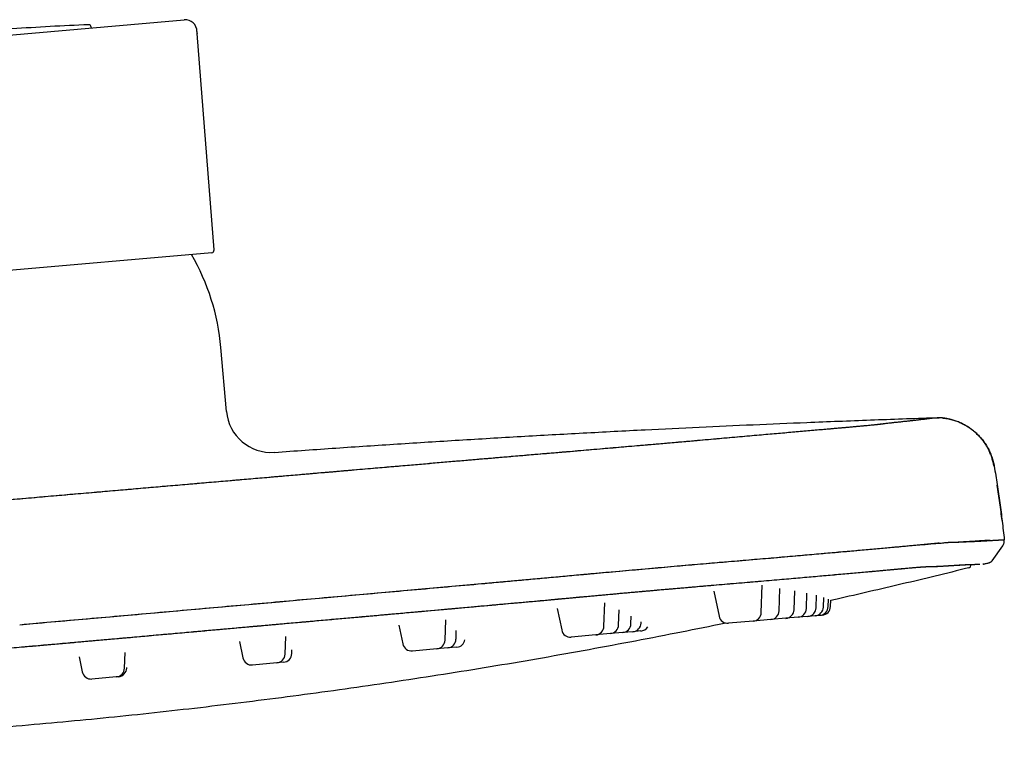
# Model space of a CAD drawing. Header units: millimetres. Extents: x 8 to 1894, y 12 to 2738.
# Tile 156 of 156: x 1784 to 1894, y 2657 to 2738. Entities that reach past the tile are written whole.
import ezdxf

# ---------------------------------------------------------------- set-up
doc = ezdxf.new("R2010")
doc.units = ezdxf.units.MM

msp = doc.modelspace()

# ---------------------------------------------------------------- linework, layer by layer
at = {"color": 7, "linetype": 'Continuous', "lineweight": 30}
for p, q in [((1778.28, 2736), (1802.32, 2738.1)), ((1791.98, 2737.19), (1791.97, 2737.27)), ((1805.64, 2712.49), (1803.74, 2736.56)), ((1805.37, 2712.17), (1755.74, 2707.82)), ((1807.02, 2694.5), (1806.4, 2701.61)), ((1885.83, 2693.81), (1886.32, 2693.81)), ((1892.46, 2688.4), (1892.44, 2688.4)), ((1892.44, 2688.4), (1892.46, 2688.4)), ((1892.22, 2677.87), (1893.4, 2679.56)), ((1893.57, 2680.23), (1893.58, 2680.23)), ((1891.25, 2677.51), (1891.88, 2677.67)), ((1891.93, 2677.67), (1891.88, 2677.67)), ((1864.4, 2675.45), (1864.41, 2675.45)), ((1866.53, 2672.12), (1866.63, 2675.18)), ((1861.24, 2674.5), (1861.83, 2671.71)), ((1868.52, 2672.29), (1868.61, 2674.81)), ((1870.19, 2672.44), (1870.26, 2674.52)), ((1871.56, 2672.56), (1871.62, 2674.28)), ((1872.64, 2672.65), (1872.69, 2674.04)), ((1873.45, 2672.72), (1873.48, 2673.81)), ((1849.02, 2670.59), (1849.11, 2673.2)), ((1873.98, 2672.77), (1874.01, 2673.62)), ((1874.24, 2672.79), (1874.27, 2673.49)), ((1843.82, 2672.56), (1844.32, 2670.18)), ((1850.66, 2670.73), (1850.72, 2672.41)), ((1852.03, 2670.85), (1852.06, 2671.72)), ((1870.65, 2671.6), (1869.28, 2671.48)), ((1871.73, 2671.69), (1870.65, 2671.6)), ((1872.53, 2671.76), (1871.73, 2671.69)), ((1873.07, 2671.81), (1872.53, 2671.76)), ((1873.33, 2671.83), (1873.07, 2671.81)), ((1826.2, 2670.7), (1826.64, 2668.63)), ((1831.34, 2669.04), (1831.42, 2671.3)), ((1853.16, 2670.95), (1853.16, 2671.1)), ((1865.62, 2671.16), (1862.9, 2670.92)), ((1867.61, 2671.33), (1865.62, 2671.16)), ((1869.28, 2671.48), (1867.61, 2671.33)), ((1813.54, 2667.48), (1813.61, 2669.46)), ((1832.56, 2669.15), (1832.59, 2670.13)), ((1848.11, 2669.63), (1845.39, 2669.39)), ((1849.75, 2669.77), (1848.11, 2669.63)), ((1851.12, 2669.89), (1849.75, 2669.77)), ((1852.24, 2669.99), (1851.12, 2669.89)), ((1853.13, 2670.07), (1852.24, 2669.99)), ((1808.45, 2668.91), (1808.84, 2667.07)), ((1790.61, 2667.2), (1790.97, 2665.51)), ((1795.67, 2665.92), (1795.73, 2667.69)), ((1814.29, 2667.55), (1814.3, 2667.97)), ((1830.43, 2668.08), (1827.71, 2667.84)), ((1831.65, 2668.19), (1830.43, 2668.08)), ((1832.66, 2668.28), (1831.65, 2668.19)), ((1812.63, 2666.52), (1809.91, 2666.28)), ((1813.38, 2666.59), (1812.63, 2666.52)), ((1795.92, 2665.94), (1795.92, 2666)), ((1794.75, 2664.96), (1792.03, 2664.72)), ((1795.01, 2664.98), (1794.75, 2664.96))]:
    msp.add_line(p, q, dxfattribs=at)
at = {"color": 7, "linetype": 'Continuous', "lineweight": 30, "flags": 128}
msp.add_lwpolyline([(1784, 2670.77), (1786.58, 2671), (1789.2, 2671.23), (1791.83, 2671.46), (1794.49, 2671.69), (1797.17, 2671.93), (1799.88, 2672.17), (1802.64, 2672.41), (1805.19, 2672.64), (1807.76, 2672.87), (1810.34, 2673.09), (1812.93, 2673.33), (1815.56, 2673.56), (1818.21, 2673.8), (1821.43, 2674.09), (1824.67, 2674.38), (1827.94, 2674.67), (1831.24, 2674.97), (1834.57, 2675.27), (1837.04, 2675.49), (1839.52, 2675.72), (1842.01, 2675.94), (1843.66, 2676.09), (1845.32, 2676.24), (1846.79, 2676.38), (1846.98, 2676.39), (1847.17, 2676.41), (1847.36, 2676.43), (1847.56, 2676.45), (1847.75, 2676.46), (1847.94, 2676.48), (1849.36, 2676.61), (1850.78, 2676.74), (1852.2, 2676.86), (1853.62, 2676.99), (1855.03, 2677.11), (1856.43, 2677.24), (1857.65, 2677.34), (1858.86, 2677.45), (1860.07, 2677.55), (1860.86, 2677.62), (1861.64, 2677.69), (1861.85, 2677.71), (1862.05, 2677.72), (1862.26, 2677.74), (1862.46, 2677.76), (1862.66, 2677.78), (1862.87, 2677.79), (1864.03, 2677.89), (1865.2, 2677.99), (1866.38, 2678.09), (1867.55, 2678.19), (1868.72, 2678.3), (1869.88, 2678.4), (1870.9, 2678.48), (1871.9, 2678.57), (1872.9, 2678.66), (1873.55, 2678.72), (1874.2, 2678.77), (1874.76, 2678.82), (1875.01, 2678.84), (1875.03, 2678.85), (1875.06, 2678.85), (1875.09, 2678.85), (1875.12, 2678.85), (1875.14, 2678.86), (1875.17, 2678.86), (1875.2, 2678.86), (1876.01, 2678.93), (1876.79, 2679), (1877.53, 2679.07), (1878.23, 2679.13), (1878.89, 2679.19), (1879.52, 2679.24), (1880.11, 2679.29), (1880.73, 2679.35), (1881.31, 2679.4), (1881.84, 2679.45), (1882.35, 2679.49), (1882.82, 2679.53), (1883.28, 2679.57), (1883.7, 2679.61), (1884.09, 2679.65), (1884.45, 2679.68), (1884.78, 2679.71), (1885.09, 2679.73), (1885.41, 2679.76), (1885.69, 2679.79), (1885.95, 2679.81), (1886.18, 2679.83), (1886.38, 2679.85), (1886.56, 2679.86), (1886.72, 2679.88), (1886.85, 2679.89), (1886.97, 2679.9), (1887.07, 2679.91), (1887.16, 2679.92), (1887.23, 2679.92), (1887.29, 2679.93), (1887.34, 2679.93), (1887.38, 2679.94), (1887.42, 2679.94), (1887.45, 2679.94), (1887.47, 2679.94), (1887.49, 2679.95), (1887.5, 2679.95), (1887.52, 2679.95), (1887.52, 2679.95), (1887.53, 2679.95), (1887.53, 2679.95), (1887.53, 2679.95), (1887.53, 2679.95), (1887.53, 2679.95), (1887.53, 2679.95), (1887.53, 2679.95), (1887.53, 2679.95), (1887.53, 2679.95), (1887.53, 2679.95), (1887.53, 2679.95), (1887.53, 2679.95), (1887.6, 2679.95), (1887.61, 2679.95)], dxfattribs=at)
at = {"color": 7, "linetype": 'Continuous', "lineweight": 30}
for centre, radius, start, end in [((1802.75, 2456.31), 281.45, 92.258, 93.9967), ((1791.67, 2737.25), 0.3, 5, 92.258), ((1802.43, 2736.8), 1.3, 359.9117, 95), ((1806.73, 2736.8), 3, 179.9117, 184.5), ((1805.34, 2712.46), 0.3, 275, 4.5), ((1781.49, 2699.43), 25, 5, 30.094), ((1812, 2694.94), 5, 185, 274.1065), ((1889.49, 2677.47), 0.4, 283.9039, 0.597), ((1872.45, 2672.76), 1, 275, 358), ((1872.98, 2672.81), 1, 275, 358), ((1873.24, 2672.83), 1, 275, 358), ((1862.81, 2671.92), 1, 192, 275), ((1865.53, 2672.15), 1, 275, 358), ((1867.52, 2672.33), 1, 275, 358), ((1869.19, 2672.47), 1, 275, 358), ((1870.56, 2672.59), 1, 275, 358), ((1871.64, 2672.69), 1, 275, 358), ((1848.02, 2670.62), 1, 275, 358), ((1849.66, 2670.77), 1, 275, 358), ((1851.03, 2670.89), 1, 275, 358), ((1852.16, 2670.98), 1, 275, 358), ((1853.04, 2671.06), 1, 275, 328.3013), ((1845.3, 2670.38), 1, 192, 275), ((1827.62, 2668.84), 1, 192, 275), ((1830.34, 2669.08), 1, 275, 358), ((1831.56, 2669.18), 1, 275, 358), ((1832.58, 2669.27), 1, 275, 348.8086), ((1812.54, 2667.52), 1, 275, 358), ((1813.29, 2667.58), 1, 275, 358), ((1809.82, 2667.28), 1, 192, 275), ((1791.95, 2665.72), 1, 192, 275), ((1794.67, 2665.95), 1, 275, 358), ((1794.92, 2665.98), 1, 275, 358)]:
    msp.add_arc(centre, radius, start, end, dxfattribs=at)
for points, knots in [([(1782.78, 2684.68), (1784.09, 2684.8), (1786.69, 2685.03), (1790.6, 2685.36), (1794.5, 2685.7), (1798.41, 2686.04), (1802.29, 2686.38), (1806.15, 2686.71), (1809.98, 2687.04), (1813.81, 2687.37), (1817.64, 2687.7), (1821.47, 2688.03), (1825.3, 2688.36), (1829.13, 2688.69), (1832.34, 2688.96), (1834.94, 2689.19), (1836.94, 2689.36), (1838.94, 2689.53), (1840.93, 2689.7), (1842.92, 2689.87), (1844.65, 2690.01), (1846.13, 2690.14), (1847.35, 2690.24), (1848.55, 2690.35), (1849.75, 2690.45), (1850.94, 2690.55), (1852.12, 2690.65), (1853.32, 2690.76), (1854.54, 2690.86), (1855.79, 2690.97), (1857.01, 2691.08), (1858.21, 2691.18), (1859.41, 2691.29), (1860.61, 2691.39), (1861.8, 2691.5), (1862.97, 2691.6), (1864.1, 2691.7), (1865.21, 2691.8), (1866.27, 2691.89), (1867.28, 2691.98), (1868.23, 2692.06), (1869.15, 2692.14), (1870.04, 2692.22), (1870.91, 2692.3), (1871.75, 2692.37), (1872.58, 2692.44), (1873.36, 2692.51), (1874.1, 2692.58), (1874.81, 2692.64), (1875.45, 2692.69), (1876.04, 2692.75), (1876.58, 2692.79), (1877.07, 2692.84), (1877.52, 2692.88), (1877.94, 2692.92), (1878.32, 2692.95), (1878.66, 2692.98), (1878.96, 2693.01), (1879.21, 2693.04), (1879.41, 2693.06), (1879.59, 2693.08), (1879.75, 2693.1), (1879.89, 2693.12), (1880.03, 2693.13), (1880.32, 2693.17), (1880.77, 2693.22), (1881.3, 2693.28), (1881.81, 2693.34), (1882.29, 2693.39), (1882.74, 2693.44), (1883.19, 2693.48), (1883.62, 2693.53), (1884.03, 2693.58), (1884.28, 2693.61), (1884.4, 2693.63)], [0, 0, 0, 0, 0.021081, 0.042158, 0.063234, 0.084312, 0.105396, 0.126113, 0.146841, 0.167586, 0.188354, 0.209143, 0.22995, 0.250768, 0.271588, 0.282493, 0.293399, 0.304304, 0.315211, 0.326121, 0.337034, 0.343792, 0.350541, 0.35728, 0.364012, 0.370744, 0.377484, 0.384242, 0.391687, 0.399135, 0.406573, 0.41399, 0.421381, 0.429206, 0.437027, 0.444853, 0.452692, 0.460555, 0.468441, 0.475888, 0.483334, 0.490769, 0.498179, 0.505563, 0.513386, 0.521212, 0.529048, 0.536904, 0.544787, 0.552671, 0.560085, 0.567474, 0.574828, 0.582138, 0.589403, 0.597081, 0.604742, 0.612395, 0.620047, 0.627707, 0.635378, 0.644433, 0.653499, 0.662568, 0.671635, 0.706084, 0.74053, 0.774971, 0.809408, 0.843842, 0.878273, 0.918851, 0.959429, 1, 1, 1, 1]), ([(1812.36, 2689.95), (1814.64, 2690.11), (1819.2, 2690.44), (1826.05, 2690.89), (1832.91, 2691.32), (1839.8, 2691.73), (1846.7, 2692.11), (1853.31, 2692.46), (1859.62, 2692.76), (1865.62, 2693.03), (1870.79, 2693.25), (1875.14, 2693.42), (1878.68, 2693.56), (1882.25, 2693.69), (1884.63, 2693.77), (1885.83, 2693.81)], [0, 0, 0, 0, 0.0931459, 0.186371, 0.2798307, 0.3736466, 0.4676359, 0.5614548, 0.6436, 0.7251719, 0.8064699, 0.8544589, 0.9026394, 0.9511177, 1, 1, 1, 1]), ([(1884.39, 2693.62), (1884.39, 2693.62), (1884.4, 2693.63), (1884.42, 2693.63), (1884.48, 2693.64), (1884.58, 2693.65), (1884.69, 2693.66), (1884.8, 2693.68), (1884.91, 2693.69), (1885.02, 2693.7), (1885.12, 2693.72), (1885.22, 2693.73), (1885.31, 2693.74), (1885.4, 2693.75), (1885.48, 2693.76), (1885.55, 2693.77), (1885.61, 2693.78), (1885.67, 2693.79), (1885.72, 2693.79), (1885.76, 2693.8), (1885.79, 2693.8), (1885.81, 2693.81), (1885.83, 2693.81), (1885.83, 2693.81), (1885.83, 2693.81)], [0, 0, 0, 0, 0.001789, 0.005961, 0.026072, 0.067363, 0.109299, 0.158628, 0.208827, 0.259898, 0.311845, 0.364671, 0.417408, 0.470991, 0.52542, 0.580694, 0.630759, 0.681496, 0.732905, 0.784984, 0.837734, 0.891154, 0.945243, 1, 1, 1, 1]), ([(1884.49, 2693.64), (1884.57, 2693.65), (1884.76, 2693.67), (1885.02, 2693.7), (1885.27, 2693.74), (1885.48, 2693.76), (1885.64, 2693.78), (1885.75, 2693.8), (1885.82, 2693.81), (1885.83, 2693.81), (1885.83, 2693.81)], [0, 0, 0, 0, 0.092237, 0.221928, 0.35162, 0.481311, 0.610997, 0.740676, 0.870344, 1, 1, 1, 1]), ([(1892.44, 2688.4), (1892.41, 2688.55), (1892.35, 2688.86), (1892.22, 2689.3), (1892.07, 2689.72), (1891.9, 2690.11), (1891.72, 2690.47), (1891.52, 2690.8), (1891.32, 2691.09), (1891.11, 2691.37), (1890.9, 2691.62), (1890.68, 2691.85), (1890.48, 2692.05), (1890.27, 2692.24), (1890.06, 2692.42), (1889.83, 2692.58), (1889.54, 2692.79), (1889.17, 2693.01), (1888.71, 2693.24), (1888.24, 2693.43), (1887.87, 2693.55), (1887.6, 2693.62), (1887.42, 2693.66), (1887.26, 2693.69), (1887.1, 2693.72), (1886.97, 2693.74), (1886.88, 2693.75), (1886.82, 2693.76), (1886.78, 2693.77), (1886.74, 2693.77), (1886.72, 2693.77), (1886.7, 2693.77), (1886.68, 2693.78), (1886.66, 2693.78), (1886.62, 2693.78), (1886.58, 2693.79), (1886.53, 2693.79), (1886.49, 2693.79), (1886.45, 2693.8), (1886.41, 2693.8), (1886.37, 2693.8), (1886.34, 2693.8), (1886.31, 2693.81), (1886.28, 2693.81), (1886.25, 2693.81), (1886.22, 2693.81), (1886.19, 2693.81), (1886.17, 2693.81), (1886.15, 2693.81), (1886.12, 2693.81), (1886.11, 2693.81), (1886.1, 2693.81)], [0, 0, 0, 0, 0.029376, 0.057888, 0.08538, 0.111711, 0.136757, 0.160409, 0.18258, 0.203195, 0.224776, 0.244185, 0.261472, 0.278365, 0.295513, 0.3129, 0.330509, 0.3618, 0.39361, 0.425275, 0.454988, 0.466291, 0.477261, 0.4879, 0.49821, 0.507248, 0.51175, 0.51538, 0.518145, 0.520049, 0.521121, 0.521956, 0.52383, 0.526218, 0.52927, 0.537603, 0.549095, 0.563835, 0.581862, 0.603198, 0.627854, 0.65584, 0.683748, 0.714336, 0.747606, 0.78356, 0.822198, 0.862761, 0.905915, 0.951661, 1, 1, 1, 1]), ([(1886.74, 2693.77), (1886.81, 2693.77), (1887.06, 2693.74), (1887.5, 2693.66), (1888.02, 2693.51), (1888.51, 2693.34), (1888.94, 2693.14), (1889.37, 2692.91), (1889.78, 2692.65), (1890.17, 2692.35), (1890.53, 2692.03), (1890.87, 2691.68), (1891.18, 2691.31), (1891.46, 2690.92), (1891.73, 2690.49), (1891.98, 2690), (1892.19, 2689.47), (1892.36, 2688.94), (1892.43, 2688.58), (1892.46, 2688.4)], [0, 0, 0, 0, 0.022306, 0.090183, 0.159489, 0.215809, 0.272753, 0.330174, 0.387918, 0.445824, 0.50373, 0.561474, 0.618895, 0.675839, 0.732159, 0.801465, 0.869342, 0.935579, 1, 1, 1, 1]), ([(1782.78, 2684.68), (1783.62, 2684.76), (1785.29, 2684.9), (1787.76, 2685.12), (1790.19, 2685.33), (1792.58, 2685.54), (1794.91, 2685.74), (1797.19, 2685.94), (1799.4, 2686.13), (1801.58, 2686.31), (1803.73, 2686.5), (1805.85, 2686.68), (1807.94, 2686.86), (1809.98, 2687.04), (1811.98, 2687.21), (1813.94, 2687.38), (1815.86, 2687.55), (1817.25, 2687.67), (1818.16, 2687.74), (1818.61, 2687.78), (1819.09, 2687.82), (1819.6, 2687.87), (1820.12, 2687.91), (1820.87, 2687.98), (1821.84, 2688.06), (1823.33, 2688.19), (1825.11, 2688.34), (1827.08, 2688.51), (1828.93, 2688.67), (1830.68, 2688.82), (1832.38, 2688.97), (1834.05, 2689.11), (1835.69, 2689.25), (1837.28, 2689.38), (1838.84, 2689.52), (1840.3, 2689.64), (1841.66, 2689.76), (1842.89, 2689.86), (1843.72, 2689.93), (1844.16, 2689.97), (1844.29, 2689.98), (1844.41, 2689.99), (1844.53, 2690), (1844.65, 2690.01), (1844.77, 2690.02), (1845.36, 2690.07), (1846.4, 2690.16), (1847.88, 2690.29), (1849.32, 2690.41), (1850.73, 2690.53), (1852.09, 2690.65), (1853.28, 2690.75), (1854.29, 2690.84), (1855.14, 2690.91), (1855.99, 2690.99), (1856.84, 2691.06), (1857.71, 2691.14), (1858.57, 2691.21), (1859.56, 2691.3), (1860.67, 2691.4), (1861.87, 2691.5), (1863.03, 2691.6), (1864.16, 2691.7), (1865.25, 2691.8), (1866.29, 2691.89), (1867.28, 2691.98), (1868.22, 2692.06), (1869.13, 2692.14), (1870.01, 2692.22), (1870.87, 2692.29), (1871.72, 2692.37), (1872.54, 2692.44), (1873.32, 2692.51), (1874.06, 2692.57), (1874.76, 2692.63), (1875.39, 2692.69), (1875.95, 2692.74), (1876.46, 2692.78), (1876.83, 2692.82), (1877.1, 2692.84), (1877.27, 2692.86), (1877.44, 2692.87), (1877.6, 2692.89), (1877.75, 2692.9), (1877.99, 2692.92), (1878.29, 2692.95), (1878.63, 2692.98), (1878.89, 2693.01), (1879.09, 2693.03), (1879.25, 2693.04), (1879.35, 2693.05), (1879.41, 2693.06), (1879.43, 2693.06), (1879.43, 2693.06), (1879.44, 2693.06), (1879.45, 2693.06), (1879.45, 2693.06), (1879.47, 2693.07), (1879.49, 2693.07), (1879.52, 2693.07), (1879.55, 2693.08), (1879.58, 2693.08), (1879.63, 2693.08), (1879.67, 2693.09), (1879.72, 2693.1), (1879.77, 2693.1), (1879.83, 2693.11), (1879.88, 2693.12), (1879.95, 2693.12), (1880.01, 2693.13), (1880.07, 2693.14), (1880.11, 2693.14), (1880.13, 2693.15), (1880.14, 2693.15), (1880.15, 2693.15), (1880.15, 2693.15), (1880.16, 2693.15), (1880.17, 2693.15), (1880.36, 2693.17), (1880.72, 2693.22), (1881.25, 2693.28), (1881.76, 2693.33), (1882.21, 2693.38), (1882.48, 2693.41), (1882.59, 2693.42)], [0, 0, 0, 0, 0.016297, 0.032315, 0.048055, 0.063516, 0.078698, 0.093339, 0.10771, 0.121812, 0.135645, 0.149483, 0.16304, 0.176316, 0.189313, 0.202033, 0.214477, 0.226649, 0.229284, 0.232212, 0.235385, 0.238761, 0.242137, 0.245496, 0.253347, 0.261103, 0.274718, 0.288032, 0.299667, 0.311065, 0.322226, 0.333152, 0.343842, 0.354297, 0.364515, 0.374495, 0.38308, 0.391479, 0.398717, 0.39952, 0.400322, 0.401122, 0.40192, 0.402716, 0.40351, 0.404303, 0.414374, 0.424259, 0.433966, 0.443501, 0.452874, 0.462096, 0.468227, 0.474295, 0.480305, 0.486461, 0.492913, 0.499413, 0.505872, 0.515391, 0.524836, 0.534221, 0.543563, 0.552877, 0.562178, 0.570947, 0.579726, 0.588525, 0.597353, 0.606219, 0.615604, 0.624958, 0.634291, 0.643612, 0.652932, 0.662261, 0.670486, 0.678732, 0.687009, 0.69027, 0.693537, 0.696811, 0.700091, 0.70338, 0.706676, 0.715619, 0.724662, 0.733815, 0.739922, 0.746086, 0.751559, 0.753983, 0.754301, 0.754619, 0.754938, 0.755256, 0.755575, 0.755894, 0.757263, 0.758962, 0.760993, 0.763355, 0.766049, 0.769074, 0.772432, 0.776045, 0.779977, 0.784229, 0.788801, 0.79309, 0.797627, 0.801825, 0.802308, 0.802794, 0.803282, 0.803772, 0.804265, 0.804761, 0.805258, 0.845584, 0.886198, 0.927076, 0.968194, 1, 1, 1, 1]), ([(1892.46, 2688.4), (1892.57, 2687.72), (1892.8, 2686.37), (1892.99, 2685.01), (1893.08, 2684.33)], [0, 0, 0, 0, 0.500872, 1, 1, 1, 1]), ([(1893.34, 2682.35), (1893.26, 2683.01), (1893.09, 2684.33), (1892.9, 2685.64), (1892.8, 2686.29)], [0, 0, 0, 0, 0.500016, 1, 1, 1, 1]), ([(1893.08, 2684.32), (1893.08, 2684.32), (1893.18, 2683.64), (1893.35, 2682.28), (1893.5, 2680.92), (1893.58, 2680.23)], [0, 0, 0, 0, 0.000004, 0.499996, 1, 1, 1, 1]), ([(1784, 2670.77), (1785.34, 2670.89), (1788.02, 2671.12), (1792.05, 2671.48), (1796.07, 2671.83), (1800.08, 2672.19), (1804.08, 2672.55), (1808.04, 2672.9), (1811.98, 2673.25), (1815.91, 2673.61), (1819.84, 2673.95), (1823.77, 2674.3), (1827.69, 2674.64), (1831.6, 2675), (1834.89, 2675.29), (1837.55, 2675.53), (1839.6, 2675.72), (1841.64, 2675.9), (1843.68, 2676.09), (1845.72, 2676.28), (1847.58, 2676.45), (1849.24, 2676.6), (1850.71, 2676.73), (1852.17, 2676.86), (1853.63, 2676.99), (1855.07, 2677.12), (1856.47, 2677.24), (1857.82, 2677.36), (1859.12, 2677.47), (1860.4, 2677.58), (1861.66, 2677.69), (1862.93, 2677.8), (1864.19, 2677.91), (1865.46, 2678.02), (1866.71, 2678.12), (1867.94, 2678.23), (1869.14, 2678.33), (1870.29, 2678.43), (1871.38, 2678.53), (1872.43, 2678.62), (1873.44, 2678.71), (1874.43, 2678.79), (1875.4, 2678.88), (1876.35, 2678.96), (1877.3, 2679.05), (1878.2, 2679.13), (1879.07, 2679.21), (1879.91, 2679.28), (1880.69, 2679.35), (1881.42, 2679.42), (1882.09, 2679.48), (1882.73, 2679.54), (1883.33, 2679.6), (1883.91, 2679.65), (1884.45, 2679.7), (1884.96, 2679.75), (1885.44, 2679.79), (1885.86, 2679.83), (1886.16, 2679.86), (1886.3, 2679.87), (1886.33, 2679.87)], [0, 0, 0, 0, 0.03328, 0.066563, 0.099846, 0.133128, 0.166409, 0.199093, 0.231773, 0.264449, 0.297124, 0.329803, 0.362487, 0.395177, 0.427846, 0.444951, 0.462058, 0.479185, 0.496336, 0.513514, 0.530726, 0.543215, 0.555742, 0.568308, 0.580917, 0.593577, 0.606219, 0.618079, 0.629897, 0.641683, 0.65345, 0.665207, 0.677681, 0.690171, 0.702688, 0.715243, 0.727847, 0.740462, 0.752323, 0.764154, 0.77596, 0.787744, 0.799511, 0.811986, 0.824471, 0.836977, 0.849516, 0.862099, 0.874709, 0.886577, 0.898423, 0.910245, 0.922044, 0.933817, 0.946292, 0.958772, 0.971269, 0.983794, 0.99636, 1, 1, 1, 1]), ([(1887.51, 2679.95), (1887.54, 2679.95), (1887.77, 2679.96), (1888.09, 2679.96), (1888.62, 2679.98), (1889.09, 2680.01), (1889.54, 2680.04), (1889.97, 2680.06), (1890.37, 2680.09), (1890.8, 2680.12), (1891.24, 2680.15), (1891.66, 2680.17), (1891.91, 2680.18), (1892.02, 2680.19)], [0, 0, 0, 0, 0.013513, 0.103492, 0.193362, 0.283338, 0.373276, 0.463206, 0.553142, 0.643082, 0.766747, 0.890405, 1, 1, 1, 1]), ([(1888.31, 2679.97), (1888.32, 2679.97), (1888.39, 2679.97), (1888.51, 2679.97), (1888.66, 2679.98), (1888.81, 2679.98), (1888.96, 2679.99), (1889.11, 2680), (1889.26, 2680), (1889.42, 2680.01), (1889.58, 2680.02), (1889.73, 2680.02), (1889.89, 2680.03), (1890.04, 2680.04), (1890.2, 2680.04), (1890.36, 2680.05), (1890.51, 2680.06), (1890.66, 2680.07), (1890.82, 2680.07), (1890.96, 2680.08), (1891.1, 2680.09), (1891.24, 2680.1), (1891.37, 2680.1), (1891.5, 2680.11), (1891.63, 2680.12), (1891.76, 2680.13), (1891.88, 2680.13), (1892, 2680.14), (1892.11, 2680.15), (1892.22, 2680.15), (1892.33, 2680.16), (1892.44, 2680.16), (1892.54, 2680.17), (1892.64, 2680.18), (1892.74, 2680.18), (1892.83, 2680.19), (1892.92, 2680.19), (1893.01, 2680.2), (1893.09, 2680.2), (1893.16, 2680.21), (1893.23, 2680.21), (1893.3, 2680.22), (1893.36, 2680.22), (1893.41, 2680.22), (1893.45, 2680.23), (1893.49, 2680.23), (1893.52, 2680.23), (1893.55, 2680.23), (1893.56, 2680.23), (1893.57, 2680.23), (1893.58, 2680.23), (1893.58, 2680.23)], [0, 0, 0, 0, 0.0047367, 0.0187329, 0.0330693, 0.047745, 0.0630705, 0.0787514, 0.0947892, 0.1111867, 0.1279493, 0.1450887, 0.1626147, 0.1805287, 0.1988179, 0.2174668, 0.23646, 0.2557942, 0.2754721, 0.295497, 0.3141698, 0.3331667, 0.3525103, 0.3722099, 0.3922289, 0.412517, 0.432093, 0.4518983, 0.4719877, 0.4924173, 0.5131934, 0.5342776, 0.5556276, 0.5772258, 0.6001315, 0.6233379, 0.6468465, 0.6706445, 0.6947221, 0.7191026, 0.7438265, 0.7689121, 0.7943107, 0.8199629, 0.8458757, 0.8721177, 0.897201, 0.9225616, 0.9481277, 0.9739084, 1, 1, 1, 1]), ([(1893.4, 2679.56), (1893.43, 2679.61), (1893.5, 2679.71), (1893.55, 2679.88), (1893.59, 2680.05), (1893.58, 2680.17), (1893.58, 2680.23)], [0, 0, 0, 0, 0.2480049, 0.500009, 0.7520086, 1, 1, 1, 1]), ([(1893.58, 2680.23), (1893.58, 2680.23), (1893.58, 2680.23), (1893.57, 2680.23), (1893.57, 2680.23)], [0, 0, 0, 0, 0.734277, 1, 1, 1, 1]), ([(1873.45, 2676.23), (1873.46, 2676.23), (1873.81, 2676.26), (1874.45, 2676.31), (1875.38, 2676.4), (1876.27, 2676.48), (1877.12, 2676.55), (1877.93, 2676.62), (1878.7, 2676.69), (1879.41, 2676.76), (1880.07, 2676.82), (1880.7, 2676.87), (1881.29, 2676.93), (1881.85, 2676.98), (1882.37, 2677.03), (1882.87, 2677.07), (1883.32, 2677.11), (1883.73, 2677.14), (1884.02, 2677.17), (1884.17, 2677.18), (1884.2, 2677.18)], [0, 0, 0, 0, 0.002628, 0.064474, 0.126302, 0.188172, 0.250146, 0.312284, 0.374614, 0.433454, 0.492293, 0.551067, 0.609712, 0.668165, 0.730004, 0.79182, 0.853675, 0.915627, 0.977738, 1, 1, 1, 1]), ([(1889.59, 2677.09), (1888.36, 2676.78), (1885.91, 2676.18), (1882.24, 2675.3), (1878.6, 2674.45), (1875.95, 2673.84), (1874.5, 2673.51), (1874.27, 2673.46)], [0, 0, 0, 0, 0.241508, 0.480649, 0.717976, 0.954045, 1, 1, 1, 1]), ([(1880.85, 2676.89), (1881.04, 2676.91), (1881.42, 2676.94), (1881.91, 2676.98), (1882.33, 2677.02), (1882.68, 2677.05), (1883.02, 2677.08), (1883.32, 2677.11), (1883.6, 2677.13), (1883.83, 2677.15), (1884.02, 2677.17), (1884.17, 2677.18), (1884.31, 2677.19), (1884.43, 2677.2), (1884.53, 2677.21), (1884.62, 2677.21), (1884.7, 2677.22), (1884.76, 2677.22), (1884.82, 2677.22), (1884.87, 2677.23), (1884.91, 2677.23), (1884.95, 2677.23), (1884.99, 2677.23), (1885.04, 2677.23), (1885.08, 2677.24), (1885.12, 2677.24), (1885.16, 2677.24), (1885.2, 2677.24), (1885.25, 2677.24), (1885.3, 2677.24), (1885.34, 2677.24), (1885.39, 2677.24), (1885.44, 2677.24), (1885.49, 2677.24), (1885.56, 2677.25), (1885.62, 2677.25), (1885.69, 2677.25), (1885.75, 2677.25), (1885.82, 2677.25), (1885.91, 2677.25), (1886.02, 2677.26), (1886.13, 2677.26), (1886.24, 2677.27), (1886.36, 2677.27), (1886.47, 2677.28), (1886.64, 2677.29), (1886.87, 2677.3), (1887.16, 2677.32), (1887.43, 2677.34), (1887.7, 2677.35), (1887.95, 2677.37), (1888.19, 2677.39), (1888.42, 2677.4), (1888.64, 2677.41), (1888.85, 2677.43), (1889.04, 2677.44), (1889.2, 2677.44), (1889.34, 2677.45), (1889.47, 2677.46), (1889.6, 2677.46), (1889.72, 2677.47), (1889.9, 2677.47), (1890.11, 2677.48), (1890.37, 2677.49), (1890.6, 2677.49), (1890.76, 2677.5), (1890.83, 2677.5), (1890.84, 2677.5)], [0, 0, 0, 0, 0.011947, 0.0238605, 0.0331479, 0.0423678, 0.05151, 0.0605237, 0.0693181, 0.0777999, 0.0839073, 0.0897532, 0.0953138, 0.1005651, 0.1054858, 0.1100543, 0.1142492, 0.1180513, 0.1211694, 0.1241044, 0.1269533, 0.1298132, 0.1327813, 0.1359548, 0.139431, 0.1424309, 0.1457231, 0.1493541, 0.1533677, 0.1577475, 0.1623274, 0.1671064, 0.1720065, 0.1769493, 0.1839285, 0.1906202, 0.1970023, 0.2031855, 0.2092832, 0.2192915, 0.2298002, 0.2408116, 0.2521381, 0.2635984, 0.2751001, 0.2866134, 0.3181983, 0.3498279, 0.3819925, 0.4141658, 0.4458779, 0.477028, 0.5080781, 0.53909, 0.5700518, 0.6009563, 0.6239813, 0.646979, 0.6699225, 0.6927233, 0.7156701, 0.739013, 0.7944149, 0.8498901, 0.916041, 0.9823276, 1, 1, 1, 1]), ([(1885.25, 2677.24), (1885.25, 2677.24), (1885.27, 2677.24), (1885.29, 2677.24), (1885.31, 2677.25), (1885.33, 2677.25), (1885.35, 2677.25), (1885.43, 2677.25), (1885.57, 2677.25), (1885.78, 2677.26), (1885.98, 2677.26), (1886.18, 2677.27), (1886.41, 2677.28), (1886.64, 2677.29), (1886.9, 2677.3), (1887.16, 2677.32), (1887.42, 2677.34), (1887.68, 2677.35), (1887.93, 2677.37), (1888.08, 2677.38), (1888.15, 2677.39)], [0, 0, 0, 0, 0.003706, 0.009568, 0.015446, 0.02134, 0.027251, 0.033179, 0.095455, 0.159183, 0.224361, 0.29038, 0.356255, 0.443476, 0.53176, 0.621103, 0.71799, 0.816068, 0.915321, 1, 1, 1, 1]), ([(1886.4, 2677.28), (1886.52, 2677.29), (1886.87, 2677.3), (1887.38, 2677.33), (1887.97, 2677.37), (1888.49, 2677.41), (1888.97, 2677.44), (1889.24, 2677.45), (1889.37, 2677.46)], [0, 0, 0, 0, 0.094176, 0.279509, 0.464845, 0.650173, 0.832181, 1, 1, 1, 1]), ([(1889.65, 2677.47), (1889.66, 2677.47), (1889.75, 2677.47), (1889.89, 2677.48), (1890.07, 2677.48), (1890.24, 2677.48), (1890.4, 2677.49), (1890.54, 2677.49), (1890.68, 2677.49), (1890.78, 2677.5), (1890.83, 2677.5), (1890.84, 2677.5)], [0, 0, 0, 0, 0.023935, 0.155633, 0.288628, 0.419413, 0.551438, 0.684717, 0.819265, 0.955082, 1, 1, 1, 1]), ([(1891.3, 2677.51), (1891.28, 2677.51), (1891.24, 2677.5), (1891.21, 2677.5), (1891.2, 2677.5)], [0, 0, 0, 0, 0.7575766, 1, 1, 1, 1]), ([(1891.26, 2677.51), (1891.27, 2677.51), (1891.3, 2677.51), (1891.3, 2677.51), (1891.3, 2677.51)], [0, 0, 0, 0, 0.223624, 1, 1, 1, 1]), ([(1891.93, 2677.67), (1891.83, 2677.64), (1891.62, 2677.59), (1891.41, 2677.54), (1891.3, 2677.51)], [0, 0, 0, 0, 0.500798, 1, 1, 1, 1]), ([(1892.22, 2677.87), (1892.2, 2677.84), (1892.16, 2677.8), (1892.09, 2677.74), (1892.02, 2677.7), (1891.96, 2677.68), (1891.93, 2677.67)], [0, 0, 0, 0, 0.247994, 0.5, 0.752006, 1, 1, 1, 1]), ([(1784.22, 2668.29), (1785.03, 2668.37), (1786.65, 2668.51), (1789.04, 2668.72), (1791.39, 2668.93), (1793.69, 2669.13), (1795.93, 2669.33), (1798.12, 2669.53), (1800.24, 2669.72), (1802.31, 2669.9), (1804.28, 2670.08), (1806.12, 2670.24), (1807.92, 2670.4), (1809.75, 2670.57), (1811.62, 2670.73), (1813.5, 2670.9), (1815.4, 2671.07), (1817.31, 2671.24), (1819.16, 2671.4), (1820.94, 2671.56), (1822.66, 2671.71), (1824.4, 2671.87), (1826.17, 2672.03), (1827.86, 2672.18), (1829.44, 2672.32), (1830.93, 2672.45), (1832.41, 2672.58), (1833.88, 2672.72), (1835.32, 2672.85), (1836.72, 2672.97), (1838.07, 2673.1), (1839.39, 2673.22), (1840.68, 2673.33), (1841.96, 2673.45), (1843.24, 2673.57), (1844.47, 2673.68), (1845.41, 2673.77), (1845.94, 2673.82), (1846.14, 2673.83), (1846.2, 2673.84), (1846.26, 2673.84), (1846.32, 2673.85), (1846.38, 2673.86), (1846.87, 2673.9), (1847.77, 2673.98), (1849.07, 2674.1), (1850.32, 2674.21), (1851.37, 2674.31), (1852.24, 2674.39), (1852.94, 2674.45), (1853.63, 2674.51), (1854.3, 2674.57), (1855.03, 2674.64), (1855.85, 2674.71), (1856.75, 2674.79), (1857.65, 2674.87), (1858.55, 2674.94), (1859.44, 2675.02), (1860.33, 2675.1), (1861.35, 2675.18), (1862.5, 2675.28), (1863.77, 2675.39), (1865.02, 2675.5), (1866.23, 2675.6), (1867.41, 2675.7), (1868.53, 2675.8), (1869.6, 2675.89), (1870.62, 2675.98), (1871.61, 2676.07), (1872.57, 2676.15), (1873.52, 2676.23), (1874.46, 2676.32), (1875.38, 2676.4), (1876.27, 2676.48), (1877.12, 2676.55), (1877.93, 2676.62), (1878.68, 2676.69), (1879.35, 2676.75), (1879.97, 2676.81), (1880.42, 2676.85), (1880.73, 2676.88), (1880.89, 2676.89), (1881.05, 2676.91), (1881.21, 2676.92), (1881.37, 2676.94), (1881.53, 2676.95), (1881.68, 2676.96), (1881.78, 2676.97), (1881.83, 2676.98), (1881.83, 2676.98)], [0, 0, 0, 0, 0.02221, 0.043993, 0.06535, 0.086282, 0.106787, 0.126512, 0.145826, 0.164728, 0.18322, 0.199384, 0.21523, 0.232274, 0.249376, 0.266538, 0.283761, 0.301267, 0.318785, 0.334481, 0.350179, 0.36601, 0.38225, 0.3989, 0.41227, 0.425896, 0.439696, 0.45322, 0.466401, 0.479241, 0.491739, 0.503894, 0.515705, 0.527171, 0.539384, 0.551179, 0.561211, 0.565522, 0.566082, 0.566641, 0.567199, 0.567755, 0.568311, 0.568866, 0.581391, 0.593486, 0.605156, 0.616403, 0.62326, 0.629954, 0.636486, 0.642862, 0.649313, 0.657844, 0.666822, 0.675824, 0.684841, 0.693878, 0.702937, 0.712022, 0.725656, 0.739271, 0.752883, 0.766435, 0.779904, 0.793308, 0.805902, 0.818469, 0.831022, 0.843572, 0.856132, 0.869532, 0.882905, 0.896262, 0.909614, 0.922972, 0.936349, 0.948144, 0.959969, 0.971832, 0.975336, 0.978844, 0.982356, 0.985873, 0.989395, 0.992922, 0.996455, 0.999992, 1, 1, 1, 1]), ([(1878.23, 2676.65), (1878.47, 2676.67), (1878.71, 2676.69), (1878.94, 2676.71), (1878.94, 2676.72)], [0, 0, 0, 0, 0.972948, 1, 1, 1, 1]), ([(1784.22, 2668.29), (1785.53, 2668.41), (1788.14, 2668.64), (1792.06, 2668.99), (1795.98, 2669.33), (1799.9, 2669.68), (1803.8, 2670.03), (1807.67, 2670.38), (1811.52, 2670.72), (1815.36, 2671.06), (1819.2, 2671.41), (1823.04, 2671.75), (1826.86, 2672.09), (1830.68, 2672.43), (1834.02, 2672.73), (1836.88, 2672.99), (1839.27, 2673.2), (1841.66, 2673.42), (1844.04, 2673.64), (1846.04, 2673.82), (1847.64, 2673.97), (1848.87, 2674.08), (1850.08, 2674.19), (1851.3, 2674.3), (1852.51, 2674.41), (1853.71, 2674.52), (1854.94, 2674.63), (1856.2, 2674.74), (1857.48, 2674.85), (1858.75, 2674.96), (1859.99, 2675.07), (1861.24, 2675.17), (1862.49, 2675.28), (1863.74, 2675.39), (1864.96, 2675.49), (1865.87, 2675.57), (1866.37, 2675.61), (1866.47, 2675.62)], [0, 0, 0, 0, 0.046348, 0.092704, 0.139068, 0.185443, 0.231831, 0.277405, 0.322995, 0.368602, 0.414203, 0.459772, 0.505314, 0.550833, 0.596336, 0.624934, 0.653531, 0.682125, 0.71072, 0.739321, 0.754102, 0.768893, 0.783702, 0.798538, 0.813415, 0.828351, 0.843348, 0.859872, 0.876406, 0.892928, 0.909418, 0.925854, 0.943241, 0.960624, 0.97802, 0.995445, 1, 1, 1, 1]), ([(1784.22, 2668.29), (1784.76, 2668.34), (1785.85, 2668.43), (1787.5, 2668.58), (1789.19, 2668.73), (1790.91, 2668.88), (1792.62, 2669.03), (1795.1, 2669.25), (1798.35, 2669.54), (1802.22, 2669.89), (1805.94, 2670.22), (1809.52, 2670.54), (1813.09, 2670.86), (1816.69, 2671.18), (1820.29, 2671.5), (1823.92, 2671.82), (1827.54, 2672.15), (1831.14, 2672.47), (1834.74, 2672.79), (1838.33, 2673.12), (1841.26, 2673.38), (1843.52, 2673.59), (1845.11, 2673.74), (1846.7, 2673.88), (1848.29, 2674.03), (1849.76, 2674.16), (1851.11, 2674.29), (1852.35, 2674.4), (1853.58, 2674.51), (1854.8, 2674.62), (1856.03, 2674.72), (1857.28, 2674.83), (1858.53, 2674.94), (1859.76, 2675.05), (1860.97, 2675.15), (1861.76, 2675.22), (1862.15, 2675.25)], [0, 0, 0, 0, 0.0203527, 0.041146, 0.0625688, 0.0842539, 0.1058307, 0.1272972, 0.1779405, 0.2285728, 0.2737453, 0.3188947, 0.3640244, 0.4091331, 0.4551069, 0.5010223, 0.5468867, 0.5927095, 0.6384977, 0.6842579, 0.7300117, 0.7503983, 0.7707926, 0.7911995, 0.8116306, 0.8321066, 0.8482427, 0.8644355, 0.8807031, 0.8970524, 0.913438, 0.9308309, 0.9482165, 0.9655749, 0.9828846, 1, 1, 1, 1]), ([(1862.15, 2675.25), (1862.16, 2675.25), (1862.55, 2675.29), (1862.93, 2675.32), (1863.31, 2675.35)], [0, 0, 0, 0, 0.008616, 1, 1, 1, 1]), ([(1862.59, 2670.94), (1862.35, 2670.89), (1860.5, 2670.5), (1856.94, 2669.8), (1851.89, 2668.82), (1846.72, 2667.86), (1841.54, 2666.94), (1836.36, 2666.06), (1831.19, 2665.23), (1826.03, 2664.44), (1820.87, 2663.69), (1815.71, 2662.98), (1810.55, 2662.31), (1805.41, 2661.68), (1800.29, 2661.09), (1795.19, 2660.55), (1790.09, 2660.04), (1786.68, 2659.74), (1784.98, 2659.59)], [0, 0, 0, 0, 0.009624, 0.071934, 0.138931, 0.20604, 0.273126, 0.340056, 0.406751, 0.47326, 0.539649, 0.605984, 0.672331, 0.738736, 0.804007, 0.869317, 0.934652, 1, 1, 1, 1]), ([(1719.01, 2662.72), (1719.21, 2662.74), (1719.71, 2662.78), (1720.48, 2662.85), (1721.08, 2662.9), (1721.43, 2662.93), (1721.53, 2662.93), (1721.64, 2662.94), (1721.75, 2662.95), (1721.86, 2662.96), (1722.3, 2663), (1723.08, 2663.06), (1724.21, 2663.16), (1725.4, 2663.26), (1726.62, 2663.36), (1727.89, 2663.46), (1729.2, 2663.57), (1730.56, 2663.69), (1731.81, 2663.79), (1732.96, 2663.89), (1733.99, 2663.98), (1735.05, 2664.07), (1736.12, 2664.16), (1737.09, 2664.24), (1737.93, 2664.31), (1738.64, 2664.37), (1739.33, 2664.43), (1740.01, 2664.49), (1740.68, 2664.55), (1741.84, 2664.65), (1743.51, 2664.79), (1745.7, 2664.98), (1747.89, 2665.17), (1750.08, 2665.36), (1752.26, 2665.54), (1754.4, 2665.73), (1756.43, 2665.9), (1758.35, 2666.07), (1760.16, 2666.22), (1761.95, 2666.38), (1763.74, 2666.53), (1765.57, 2666.69), (1767.44, 2666.85), (1769.33, 2667.01), (1771.3, 2667.18), (1773.33, 2667.35), (1775.44, 2667.53), (1777.58, 2667.72), (1779.76, 2667.91), (1781.97, 2668.1), (1783.47, 2668.23), (1784.22, 2668.29)], [0, 0, 0, 0, 0.009289, 0.023365, 0.03602, 0.037695, 0.039375, 0.04106, 0.042748, 0.044441, 0.046139, 0.063122, 0.080761, 0.099057, 0.118008, 0.137614, 0.157874, 0.178786, 0.200347, 0.215915, 0.231804, 0.248015, 0.264547, 0.281443, 0.292567, 0.303465, 0.314138, 0.324586, 0.334808, 0.344775, 0.378253, 0.411761, 0.445299, 0.478877, 0.512499, 0.545305, 0.577534, 0.605524, 0.633319, 0.660276, 0.687644, 0.715545, 0.743977, 0.772939, 0.802433, 0.833902, 0.865955, 0.89859, 0.93181, 0.965613, 1, 1, 1, 1]), ([(1784.98, 2659.59), (1783.14, 2659.43), (1779.46, 2659.12), (1773.94, 2658.7), (1768.42, 2658.34), (1762.9, 2658.01), (1757.38, 2657.73), (1751.97, 2657.5), (1746.65, 2657.32), (1741.44, 2657.18), (1736.21, 2657.08), (1730.97, 2657.02), (1725.72, 2657), (1720.45, 2657.03), (1715.19, 2657.09), (1710.57, 2657.18), (1707.69, 2657.26), (1706.57, 2657.29)], [0, 0, 0, 0, 0.0705645, 0.1411129, 0.2116291, 0.282097, 0.3525005, 0.4228516, 0.4891987, 0.5556284, 0.6222068, 0.6889994, 0.7560103, 0.8231197, 0.8901928, 0.9570951, 1, 1, 1, 1])]:
    msp.add_open_spline(points, degree=3, knots=knots, dxfattribs=at)

doc.saveas('drawing.dxf')
